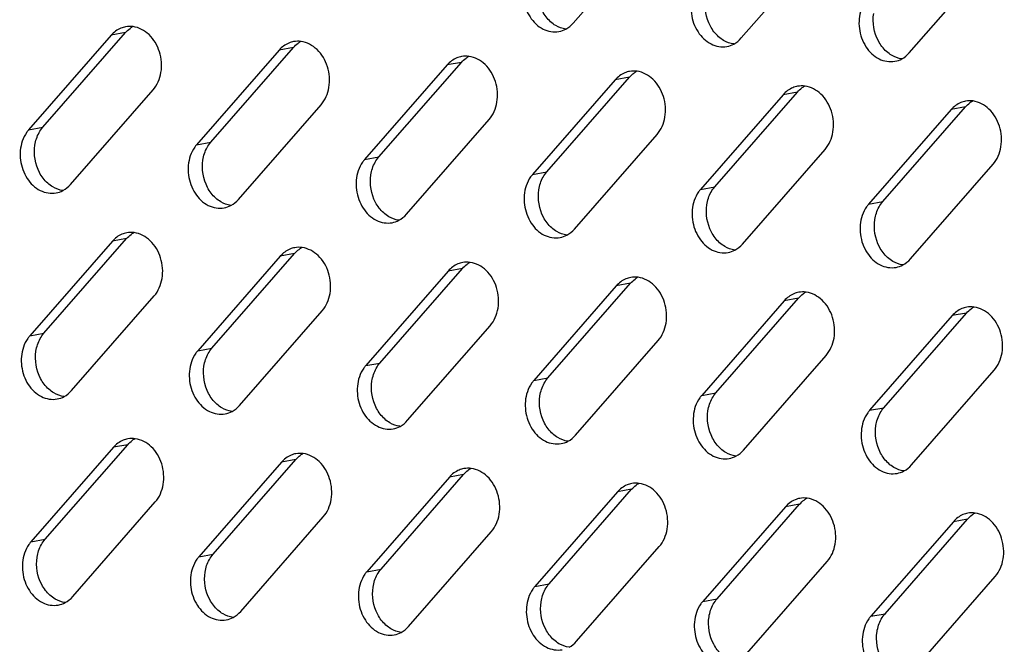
# Model space of a CAD drawing. Header units: millimetres. Extents: x 818 to 1412, y 141 to 561.
# Tile 39 of 86: x 1273.01 to 1283.17, y 279.14 to 285.58. Entities that reach past the tile are written whole.
import ezdxf

# ---------------------------------------------------------------- set-up
doc = ezdxf.new("R2010")
doc.units = ezdxf.units.MM
doc.header["$LTSCALE"] = 61.468
doc.layers.add('00_37_DXF_CONTINUOUS_LINE', color=7, linetype='CONTINUOUS')

msp = doc.modelspace()

# ---------------------------------------------------------------- linework, layer by layer
at = {"layer": '00_37_DXF_CONTINUOUS_LINE', "color": 7, "linetype": 'Continuous'}
for p, q in [((1278.7221, 285.5403), (1279.5745, 286.5161)), ((1280.4554, 285.3869), (1281.3078, 286.3627)), ((1282.1886, 285.2334), (1283.041, 286.2093)), ((1273.9544, 285.4157), (1273.102, 284.4398)), ((1273.249, 284.4667), (1274.1014, 285.4425)), ((1275.6877, 285.2622), (1274.8353, 284.2864)), ((1274.9822, 284.3133), (1275.8346, 285.2891)), ((1277.4209, 285.1088), (1276.5685, 284.133)), ((1276.7154, 284.1599), (1277.5678, 285.1357)), ((1279.1541, 284.9554), (1278.3017, 283.9796)), ((1278.4486, 284.0065), (1279.3011, 284.9823)), ((1273.5339, 283.876), (1274.3863, 284.8518)), ((1280.8873, 284.802), (1280.0349, 283.8262)), ((1280.1819, 283.853), (1281.0343, 284.8289)), ((1275.2671, 283.7226), (1276.1195, 284.6984)), ((1281.9151, 283.6996), (1282.7675, 284.6755)), ((1282.6205, 284.6486), (1281.7681, 283.6728)), ((1277.0003, 283.5691), (1277.8527, 284.545)), ((1278.7335, 283.4157), (1279.5859, 284.3916)), ((1280.4667, 283.2623), (1281.3191, 284.2381)), ((1282.2, 283.1089), (1283.0524, 284.0847)), ((1273.9658, 283.2911), (1273.1134, 282.3153)), ((1273.2604, 282.3422), (1274.1128, 283.318)), ((1275.6991, 283.1377), (1274.8466, 282.1619)), ((1274.9936, 282.1887), (1275.846, 283.1646)), ((1277.4323, 282.9843), (1276.5799, 282.0085)), ((1276.7268, 282.0353), (1277.5792, 283.0112)), ((1279.1655, 282.8309), (1278.3131, 281.855)), ((1278.46, 281.8819), (1279.3124, 282.8577)), ((1273.5453, 281.7514), (1274.3977, 282.7272)), ((1280.8987, 282.6774), (1280.0463, 281.7016)), ((1280.1933, 281.7285), (1281.0457, 282.7043)), ((1275.2785, 281.598), (1276.1309, 282.5738)), ((1282.6319, 282.524), (1281.7795, 281.5482)), ((1281.9265, 281.5751), (1282.7789, 282.5509)), ((1277.0117, 281.4446), (1277.8641, 282.4204)), ((1278.7449, 281.2912), (1279.5973, 282.267)), ((1280.4781, 281.1378), (1281.3305, 282.1136)), ((1282.2113, 280.9843), (1283.0638, 281.9602)), ((1273.9772, 281.1666), (1273.1248, 280.1907)), ((1273.2718, 280.2176), (1274.1242, 281.1934)), ((1275.7104, 281.0131), (1274.858, 280.0373)), ((1275.005, 280.0642), (1275.8574, 281.04)), ((1277.4437, 280.8597), (1276.5912, 279.8839)), ((1276.7382, 279.9108), (1277.5906, 280.8866)), ((1279.1769, 280.7063), (1278.3245, 279.7305)), ((1278.4714, 279.7574), (1279.3238, 280.7332)), ((1273.5567, 279.6269), (1274.4091, 280.6027)), ((1280.9101, 280.5529), (1280.0577, 279.5771)), ((1280.2046, 279.6039), (1281.057, 280.5798)), ((1275.2899, 279.4735), (1276.1423, 280.4493)), ((1282.6433, 280.3995), (1281.7909, 279.4237)), ((1281.9379, 279.4505), (1282.7903, 280.4264)), ((1277.0231, 279.32), (1277.8755, 280.2959)), ((1278.7563, 279.1666), (1279.6087, 280.1424)), ((1280.4895, 279.0132), (1281.3419, 279.989)), ((1282.2227, 278.8598), (1283.0751, 279.8356))]:
    msp.add_line(p, q, dxfattribs=at)
at = {"layer": '00_37_DXF_CONTINUOUS_LINE', "color": 9, "linetype": 'Continuous'}
for p, q in [((1274.1014, 285.4425), (1273.9544, 285.4157)), ((1275.8346, 285.2891), (1275.6877, 285.2622)), ((1277.5678, 285.1357), (1277.4209, 285.1088)), ((1279.3011, 284.9823), (1279.1541, 284.9554)), ((1281.0343, 284.8289), (1280.8873, 284.802)), ((1282.7675, 284.6755), (1282.6205, 284.6486)), ((1273.102, 284.4398), (1273.249, 284.4667)), ((1274.8353, 284.2864), (1274.9822, 284.3133)), ((1276.5685, 284.133), (1276.7154, 284.1599)), ((1278.3017, 283.9796), (1278.4486, 284.0065)), ((1280.0349, 283.8262), (1280.1819, 283.853)), ((1281.7681, 283.6728), (1281.9151, 283.6996)), ((1274.1128, 283.318), (1273.9658, 283.2911)), ((1275.846, 283.1646), (1275.6991, 283.1377)), ((1277.5792, 283.0112), (1277.4323, 282.9843)), ((1279.3124, 282.8577), (1279.1655, 282.8309)), ((1281.0457, 282.7043), (1280.8987, 282.6774)), ((1282.7789, 282.5509), (1282.6319, 282.524)), ((1273.1134, 282.3153), (1273.2604, 282.3422)), ((1274.8466, 282.1619), (1274.9936, 282.1887)), ((1276.5799, 282.0085), (1276.7268, 282.0353)), ((1278.3131, 281.855), (1278.46, 281.8819)), ((1280.0463, 281.7016), (1280.1933, 281.7285)), ((1281.7795, 281.5482), (1281.9265, 281.5751)), ((1274.1242, 281.1934), (1273.9772, 281.1666)), ((1275.8574, 281.04), (1275.7104, 281.0131)), ((1277.5906, 280.8866), (1277.4437, 280.8597)), ((1279.3238, 280.7332), (1279.1769, 280.7063)), ((1281.057, 280.5798), (1280.9101, 280.5529)), ((1282.7903, 280.4264), (1282.6433, 280.3995)), ((1273.1248, 280.1907), (1273.2718, 280.2176)), ((1274.858, 280.0373), (1275.005, 280.0642)), ((1276.5912, 279.8839), (1276.7382, 279.9108)), ((1278.3245, 279.7305), (1278.4714, 279.7574)), ((1280.0577, 279.5771), (1280.2046, 279.6039)), ((1281.7909, 279.4237), (1281.9379, 279.4505))]:
    msp.add_line(p, q, dxfattribs=at)
at = {"layer": '00_37_DXF_CONTINUOUS_LINE', "color": 7, "linetype": 'Continuous'}
for centre, radius, start, end in [((1274.1466, 285.264), 0.2425, 100.3442, 112.53238), ((1274.3028, 285.2729), 0.2628, 118.01184, 125.94505), ((1275.8798, 285.1106), 0.2425, 100.3442, 112.53238), ((1276.036, 285.1194), 0.2628, 118.01184, 125.94505), ((1277.613, 284.9572), 0.2425, 100.3442, 112.53238), ((1277.7692, 284.966), 0.2628, 118.01184, 125.94505), ((1279.3462, 284.8038), 0.2425, 100.3442, 112.53238), ((1279.5024, 284.8126), 0.2628, 118.01184, 125.94505), ((1281.0794, 284.6504), 0.2425, 100.3442, 112.53238), ((1281.2356, 284.6592), 0.2628, 118.01184, 125.94505), ((1282.8126, 284.497), 0.2425, 100.3442, 112.53238), ((1282.9688, 284.5058), 0.2628, 118.01184, 125.94505), ((1274.158, 283.1395), 0.2425, 100.3442, 112.53238), ((1274.3142, 283.1483), 0.2628, 118.01184, 125.94505), ((1275.8912, 282.9861), 0.2425, 100.3442, 112.53238), ((1276.0474, 282.9949), 0.2628, 118.01184, 125.94505), ((1277.6244, 282.8327), 0.2425, 100.3442, 112.53238), ((1277.7806, 282.8415), 0.2628, 118.01184, 125.94505), ((1279.3576, 282.6792), 0.2425, 100.3442, 112.53238), ((1279.5138, 282.6881), 0.2628, 118.01184, 125.94505), ((1281.0908, 282.5258), 0.2425, 100.3442, 112.53238), ((1281.247, 282.5346), 0.2628, 118.01184, 125.94505), ((1282.824, 282.3724), 0.2425, 100.3442, 112.53238), ((1282.9802, 282.3812), 0.2628, 118.01184, 125.94505), ((1274.1693, 281.0149), 0.2425, 100.3442, 112.53238), ((1274.3255, 281.0238), 0.2628, 118.01184, 125.94505), ((1275.9026, 280.8615), 0.2425, 100.3442, 112.53238), ((1276.0588, 280.8703), 0.2628, 118.01184, 125.94505), ((1277.6358, 280.7081), 0.2425, 100.3442, 112.53238), ((1277.792, 280.7169), 0.2628, 118.01184, 125.94505), ((1279.369, 280.5547), 0.2425, 100.3442, 112.53238), ((1279.5252, 280.5635), 0.2628, 118.01184, 125.94505), ((1281.1022, 280.4013), 0.2425, 100.3442, 112.53238), ((1281.2584, 280.4101), 0.2628, 118.01184, 125.94505), ((1282.8354, 280.2479), 0.2425, 100.3442, 112.53238), ((1282.9916, 280.2567), 0.2628, 118.01184, 125.94505)]:
    msp.add_arc(centre, radius, start, end, dxfattribs=at)
for points, knots in [([(1278.2249, 285.9886), (1278.2037, 285.9262), (1278.1927, 285.7885), (1278.2596, 285.6007), (1278.3953, 285.4658), (1278.5195, 285.4435), (1278.5736, 285.4533)], [0, 0, 0, 0, 0.2647435, 0.5327221, 0.779174, 1, 1, 1, 1]), ([(1279.9582, 285.8352), (1279.9369, 285.7728), (1279.9259, 285.6351), (1279.9929, 285.4473), (1280.1285, 285.3124), (1280.2527, 285.29), (1280.3068, 285.2999)], [0, 0, 0, 0, 0.2647435, 0.5327221, 0.779174, 1, 1, 1, 1]), ([(1281.6914, 285.6818), (1281.6701, 285.6194), (1281.6592, 285.4817), (1281.7261, 285.2939), (1281.8617, 285.159), (1281.9859, 285.1366), (1282.04, 285.1465)], [0, 0, 0, 0, 0.2647435, 0.5327221, 0.779174, 1, 1, 1, 1]), ([(1274.3863, 284.8518), (1274.4295, 284.9013), (1274.4856, 285.0352), (1274.4677, 285.2467), (1274.3641, 285.4284), (1274.2408, 285.496), (1274.18, 285.5043)], [0, 0, 0, 0, 0.2459406, 0.5121856, 0.7703219, 1, 1, 1, 1]), ([(1276.1195, 284.6984), (1276.1628, 284.7479), (1276.2189, 284.8818), (1276.2009, 285.0933), (1276.0973, 285.275), (1275.9741, 285.3426), (1275.9132, 285.3509)], [0, 0, 0, 0, 0.2459406, 0.5121856, 0.7703219, 1, 1, 1, 1]), ([(1277.8527, 284.545), (1277.896, 284.5945), (1277.9521, 284.7284), (1277.9341, 284.9399), (1277.8306, 285.1216), (1277.7073, 285.1892), (1277.6464, 285.1974)], [0, 0, 0, 0, 0.2459406, 0.5121856, 0.7703219, 1, 1, 1, 1]), ([(1279.5859, 284.3916), (1279.6292, 284.4411), (1279.6853, 284.5749), (1279.6673, 284.7865), (1279.5638, 284.9681), (1279.4405, 285.0357), (1279.3797, 285.044)], [0, 0, 0, 0, 0.2459406, 0.5121856, 0.7703219, 1, 1, 1, 1]), ([(1281.3191, 284.2381), (1281.3624, 284.2877), (1281.4185, 284.4215), (1281.4005, 284.6331), (1281.297, 284.8147), (1281.1737, 284.8823), (1281.1129, 284.8906)], [0, 0, 0, 0, 0.2459406, 0.5121856, 0.7703219, 1, 1, 1, 1]), ([(1283.0524, 284.0847), (1283.0956, 284.1342), (1283.1517, 284.2681), (1283.1338, 284.4797), (1283.0302, 284.6613), (1282.9069, 284.7289), (1282.8461, 284.7372)], [0, 0, 0, 0, 0.2459406, 0.5121856, 0.7703219, 1, 1, 1, 1]), ([(1273.102, 284.4398), (1273.095, 284.4317), (1273.0676, 284.3967), (1273.0476, 284.3562), (1273.0367, 284.3243)], [0, 0, 0, 0, 0.2415995, 1, 1, 1, 1]), ([(1273.0367, 284.3243), (1273.0154, 284.2619), (1273.0045, 284.1242), (1273.0714, 283.9364), (1273.207, 283.8015), (1273.3312, 283.7791), (1273.3853, 283.789)], [0, 0, 0, 0, 0.2647435, 0.5327221, 0.779174, 1, 1, 1, 1]), ([(1274.8353, 284.2864), (1274.8282, 284.2783), (1274.8008, 284.2433), (1274.7808, 284.2027), (1274.7699, 284.1709)], [0, 0, 0, 0, 0.2415995, 1, 1, 1, 1]), ([(1274.7699, 284.1709), (1274.7486, 284.1085), (1274.7377, 283.9708), (1274.8046, 283.783), (1274.9403, 283.6481), (1275.0644, 283.6257), (1275.1185, 283.6356)], [0, 0, 0, 0, 0.2647435, 0.5327221, 0.779174, 1, 1, 1, 1]), ([(1276.5685, 284.133), (1276.5614, 284.1249), (1276.534, 284.0899), (1276.514, 284.0493), (1276.5031, 284.0175)], [0, 0, 0, 0, 0.2415995, 1, 1, 1, 1]), ([(1276.5031, 284.0175), (1276.4818, 283.9551), (1276.4709, 283.8174), (1276.5378, 283.6296), (1276.6735, 283.4947), (1276.7976, 283.4723), (1276.8517, 283.4822)], [0, 0, 0, 0, 0.2647435, 0.5327221, 0.779174, 1, 1, 1, 1]), ([(1278.3017, 283.9796), (1278.2946, 283.9715), (1278.2673, 283.9365), (1278.2472, 283.8959), (1278.2363, 283.864)], [0, 0, 0, 0, 0.2415995, 1, 1, 1, 1]), ([(1278.2363, 283.864), (1278.215, 283.8017), (1278.2041, 283.664), (1278.271, 283.4762), (1278.4067, 283.3413), (1278.5309, 283.3189), (1278.585, 283.3288)], [0, 0, 0, 0, 0.2647435, 0.5327221, 0.779174, 1, 1, 1, 1]), ([(1280.0349, 283.8262), (1280.0278, 283.8181), (1280.0005, 283.7831), (1279.9804, 283.7425), (1279.9695, 283.7106)], [0, 0, 0, 0, 0.2415995, 1, 1, 1, 1]), ([(1279.9695, 283.7106), (1279.9483, 283.6482), (1279.9373, 283.5106), (1280.0042, 283.3227), (1280.1399, 283.1879), (1280.2641, 283.1655), (1280.3182, 283.1753)], [0, 0, 0, 0, 0.2647435, 0.5327221, 0.779174, 1, 1, 1, 1]), ([(1281.7681, 283.6728), (1281.7611, 283.6647), (1281.7337, 283.6296), (1281.7136, 283.5891), (1281.7028, 283.5572)], [0, 0, 0, 0, 0.2415995, 1, 1, 1, 1]), ([(1281.7028, 283.5572), (1281.6815, 283.4948), (1281.6705, 283.3572), (1281.7375, 283.1693), (1281.8731, 283.0344), (1281.9973, 283.0121), (1282.0514, 283.0219)], [0, 0, 0, 0, 0.2647435, 0.5327221, 0.779174, 1, 1, 1, 1]), ([(1274.3977, 282.7272), (1274.4409, 282.7768), (1274.497, 282.9106), (1274.4791, 283.1222), (1274.3755, 283.3038), (1274.2522, 283.3714), (1274.1914, 283.3797)], [0, 0, 0, 0, 0.2459406, 0.5121856, 0.7703219, 1, 1, 1, 1]), ([(1276.1309, 282.5738), (1276.1741, 282.6233), (1276.2302, 282.7572), (1276.2123, 282.9688), (1276.1087, 283.1504), (1275.9854, 283.218), (1275.9246, 283.2263)], [0, 0, 0, 0, 0.2459406, 0.5121856, 0.7703219, 1, 1, 1, 1]), ([(1277.8641, 282.4204), (1277.9074, 282.4699), (1277.9635, 282.6038), (1277.9455, 282.8154), (1277.8419, 282.997), (1277.7187, 283.0646), (1277.6578, 283.0729)], [0, 0, 0, 0, 0.2459406, 0.5121856, 0.7703219, 1, 1, 1, 1]), ([(1279.5973, 282.267), (1279.6406, 282.3165), (1279.6967, 282.4504), (1279.6787, 282.6619), (1279.5752, 282.8436), (1279.4519, 282.9112), (1279.391, 282.9195)], [0, 0, 0, 0, 0.2459406, 0.5121856, 0.7703219, 1, 1, 1, 1]), ([(1281.3305, 282.1136), (1281.3738, 282.1631), (1281.4299, 282.297), (1281.4119, 282.5085), (1281.3084, 282.6902), (1281.1851, 282.7578), (1281.1243, 282.7661)], [0, 0, 0, 0, 0.2459406, 0.5121856, 0.7703219, 1, 1, 1, 1]), ([(1283.0638, 281.9602), (1283.107, 282.0097), (1283.1631, 282.1436), (1283.1451, 282.3551), (1283.0416, 282.5368), (1282.9183, 282.6044), (1282.8575, 282.6126)], [0, 0, 0, 0, 0.2459406, 0.5121856, 0.7703219, 1, 1, 1, 1]), ([(1273.1134, 282.3153), (1273.1064, 282.3072), (1273.079, 282.2722), (1273.0589, 282.2316), (1273.0481, 282.1997)], [0, 0, 0, 0, 0.2415995, 1, 1, 1, 1]), ([(1273.0481, 282.1997), (1273.0268, 282.1373), (1273.0159, 281.9997), (1273.0828, 281.8118), (1273.2184, 281.677), (1273.3426, 281.6546), (1273.3967, 281.6645)], [0, 0, 0, 0, 0.2647435, 0.5327221, 0.779174, 1, 1, 1, 1]), ([(1274.8466, 282.1619), (1274.8396, 282.1538), (1274.8122, 282.1188), (1274.7922, 282.0782), (1274.7813, 282.0463)], [0, 0, 0, 0, 0.2415995, 1, 1, 1, 1]), ([(1274.7813, 282.0463), (1274.76, 281.9839), (1274.7491, 281.8463), (1274.816, 281.6584), (1274.9516, 281.5235), (1275.0758, 281.5012), (1275.1299, 281.511)], [0, 0, 0, 0, 0.2647435, 0.5327221, 0.779174, 1, 1, 1, 1]), ([(1276.5799, 282.0085), (1276.5728, 282.0004), (1276.5454, 281.9653), (1276.5254, 281.9248), (1276.5145, 281.8929)], [0, 0, 0, 0, 0.2415995, 1, 1, 1, 1]), ([(1276.5145, 281.8929), (1276.4932, 281.8305), (1276.4823, 281.6929), (1276.5492, 281.505), (1276.6849, 281.3701), (1276.809, 281.3478), (1276.8631, 281.3576)], [0, 0, 0, 0, 0.2647435, 0.5327221, 0.779174, 1, 1, 1, 1]), ([(1278.3131, 281.855), (1278.306, 281.847), (1278.2786, 281.8119), (1278.2586, 281.7714), (1278.2477, 281.7395)], [0, 0, 0, 0, 0.2415995, 1, 1, 1, 1]), ([(1278.2477, 281.7395), (1278.2264, 281.6771), (1278.2155, 281.5394), (1278.2824, 281.3516), (1278.4181, 281.2167), (1278.5422, 281.1944), (1278.5963, 281.2042)], [0, 0, 0, 0, 0.2647435, 0.5327221, 0.779174, 1, 1, 1, 1]), ([(1280.0463, 281.7016), (1280.0392, 281.6935), (1280.0119, 281.6585), (1279.9918, 281.6179), (1279.9809, 281.5861)], [0, 0, 0, 0, 0.2415995, 1, 1, 1, 1]), ([(1279.9809, 281.5861), (1279.9596, 281.5237), (1279.9487, 281.386), (1280.0156, 281.1982), (1280.1513, 281.0633), (1280.2755, 281.0409), (1280.3296, 281.0508)], [0, 0, 0, 0, 0.2647435, 0.5327221, 0.779174, 1, 1, 1, 1]), ([(1281.7795, 281.5482), (1281.7725, 281.5401), (1281.7451, 281.5051), (1281.725, 281.4645), (1281.7141, 281.4327)], [0, 0, 0, 0, 0.2415995, 1, 1, 1, 1]), ([(1281.7141, 281.4327), (1281.6929, 281.3703), (1281.6819, 281.2326), (1281.7489, 281.0448), (1281.8845, 280.9099), (1282.0087, 280.8875), (1282.0628, 280.8974)], [0, 0, 0, 0, 0.2647435, 0.5327221, 0.779174, 1, 1, 1, 1]), ([(1274.4091, 280.6027), (1274.4523, 280.6522), (1274.5084, 280.7861), (1274.4905, 280.9976), (1274.3869, 281.1793), (1274.2636, 281.2469), (1274.2028, 281.2552)], [0, 0, 0, 0, 0.2459406, 0.5121856, 0.7703219, 1, 1, 1, 1]), ([(1276.1423, 280.4493), (1276.1855, 280.4988), (1276.2416, 280.6327), (1276.2237, 280.8442), (1276.1201, 281.0259), (1275.9968, 281.0935), (1275.936, 281.1018)], [0, 0, 0, 0, 0.2459406, 0.5121856, 0.7703219, 1, 1, 1, 1]), ([(1277.8755, 280.2959), (1277.9187, 280.3454), (1277.9749, 280.4793), (1277.9569, 280.6908), (1277.8533, 280.8725), (1277.7301, 280.9401), (1277.6692, 280.9483)], [0, 0, 0, 0, 0.2459406, 0.5121856, 0.7703219, 1, 1, 1, 1]), ([(1279.6087, 280.1424), (1279.652, 280.192), (1279.7081, 280.3258), (1279.6901, 280.5374), (1279.5865, 280.719), (1279.4633, 280.7866), (1279.4024, 280.7949)], [0, 0, 0, 0, 0.2459406, 0.5121856, 0.7703219, 1, 1, 1, 1]), ([(1281.3419, 279.989), (1281.3852, 280.0386), (1281.4413, 280.1724), (1281.4233, 280.384), (1281.3198, 280.5656), (1281.1965, 280.6332), (1281.1356, 280.6415)], [0, 0, 0, 0, 0.2459406, 0.5121856, 0.7703219, 1, 1, 1, 1]), ([(1283.0751, 279.8356), (1283.1184, 279.8851), (1283.1745, 280.019), (1283.1565, 280.2306), (1283.053, 280.4122), (1282.9297, 280.4798), (1282.8689, 280.4881)], [0, 0, 0, 0, 0.2459406, 0.5121856, 0.7703219, 1, 1, 1, 1]), ([(1273.1248, 280.1907), (1273.1178, 280.1826), (1273.0904, 280.1476), (1273.0703, 280.1071), (1273.0595, 280.0752)], [0, 0, 0, 0, 0.2415995, 1, 1, 1, 1]), ([(1273.0595, 280.0752), (1273.0382, 280.0128), (1273.0272, 279.8751), (1273.0942, 279.6873), (1273.2298, 279.5524), (1273.354, 279.53), (1273.4081, 279.5399)], [0, 0, 0, 0, 0.2647435, 0.5327221, 0.779174, 1, 1, 1, 1]), ([(1274.858, 280.0373), (1274.851, 280.0292), (1274.8236, 279.9942), (1274.8035, 279.9536), (1274.7927, 279.9218)], [0, 0, 0, 0, 0.2415995, 1, 1, 1, 1]), ([(1274.7927, 279.9218), (1274.7714, 279.8594), (1274.7605, 279.7217), (1274.8274, 279.5339), (1274.963, 279.399), (1275.0872, 279.3766), (1275.1413, 279.3865)], [0, 0, 0, 0, 0.2647435, 0.5327221, 0.779174, 1, 1, 1, 1]), ([(1276.5912, 279.8839), (1276.5842, 279.8758), (1276.5568, 279.8408), (1276.5368, 279.8002), (1276.5259, 279.7684)], [0, 0, 0, 0, 0.2415995, 1, 1, 1, 1]), ([(1276.5259, 279.7684), (1276.5046, 279.706), (1276.4937, 279.5683), (1276.5606, 279.3805), (1276.6962, 279.2456), (1276.8204, 279.2232), (1276.8745, 279.2331)], [0, 0, 0, 0, 0.2647435, 0.5327221, 0.779174, 1, 1, 1, 1]), ([(1278.3245, 279.7305), (1278.3174, 279.7224), (1278.29, 279.6874), (1278.27, 279.6468), (1278.2591, 279.6149)], [0, 0, 0, 0, 0.2415995, 1, 1, 1, 1]), ([(1278.2591, 279.6149), (1278.2378, 279.5526), (1278.2269, 279.4149), (1278.2938, 279.2271), (1278.4295, 279.0922), (1278.5536, 279.0698), (1278.6077, 279.0797)], [0, 0, 0, 0, 0.2647435, 0.5327221, 0.779174, 1, 1, 1, 1]), ([(1280.0577, 279.5771), (1280.0506, 279.569), (1280.0232, 279.534), (1280.0032, 279.4934), (1279.9923, 279.4615)], [0, 0, 0, 0, 0.2415995, 1, 1, 1, 1]), ([(1279.9923, 279.4615), (1279.971, 279.3991), (1279.9601, 279.2615), (1280.027, 279.0736), (1280.1627, 278.9387), (1280.2869, 278.9164), (1280.3409, 278.9262)], [0, 0, 0, 0, 0.2647435, 0.5327221, 0.779174, 1, 1, 1, 1]), ([(1281.7909, 279.4237), (1281.7838, 279.4156), (1281.7565, 279.3805), (1281.7364, 279.34), (1281.7255, 279.3081)], [0, 0, 0, 0, 0.2415995, 1, 1, 1, 1]), ([(1281.7255, 279.3081), (1281.7042, 279.2457), (1281.6933, 279.1081), (1281.7602, 278.9202), (1281.8959, 278.7853), (1282.0201, 278.763), (1282.0742, 278.7728)], [0, 0, 0, 0, 0.2647435, 0.5327221, 0.779174, 1, 1, 1, 1])]:
    msp.add_open_spline(points, degree=3, knots=knots, dxfattribs=at)
for points in [[(1280.136, 285.5101), (1280.0913, 285.5945), (1280.0736, 285.6982), (1280.0882, 285.7925)], [(1278.4873, 285.554), (1278.453, 285.5847), (1278.4244, 285.6227), (1278.4028, 285.6635)], [(1281.8692, 285.3567), (1281.8245, 285.441), (1281.8068, 285.5447), (1281.8214, 285.6391)], [(1274.0536, 285.488), (1274.0158, 285.4724), (1273.9814, 285.4465), (1273.9544, 285.4157)], [(1274.1014, 285.4425), (1274.1154, 285.4586), (1274.1313, 285.4732), (1274.1485, 285.4856)], [(1274.18, 285.5043), (1274.1546, 285.5077), (1274.1283, 285.5072), (1274.103, 285.5026)], [(1278.5399, 285.5152), (1278.5212, 285.5263), (1278.5035, 285.5394), (1278.4873, 285.554)], [(1278.6437, 285.4785), (1278.6073, 285.4835), (1278.5715, 285.4966), (1278.5399, 285.5152)], [(1278.5736, 285.4533), (1278.5982, 285.4578), (1278.6223, 285.4663), (1278.6444, 285.478)], [(1278.6444, 285.478), (1278.6737, 285.4936), (1278.7003, 285.5153), (1278.7221, 285.5403)], [(1280.2205, 285.4005), (1280.1862, 285.4313), (1280.1576, 285.4693), (1280.136, 285.5101)], [(1280.2731, 285.3618), (1280.2544, 285.3729), (1280.2367, 285.386), (1280.2205, 285.4005)], [(1280.3769, 285.3251), (1280.3405, 285.33), (1280.3047, 285.3432), (1280.2731, 285.3618)], [(1280.3776, 285.3246), (1280.4069, 285.3402), (1280.4335, 285.3618), (1280.4554, 285.3869)], [(1275.7868, 285.3346), (1275.749, 285.3189), (1275.7146, 285.2931), (1275.6877, 285.2622)], [(1275.8346, 285.2891), (1275.8486, 285.3051), (1275.8645, 285.3197), (1275.8817, 285.3322)], [(1275.9132, 285.3509), (1275.8878, 285.3543), (1275.8615, 285.3538), (1275.8362, 285.3492)], [(1280.3068, 285.2999), (1280.3314, 285.3044), (1280.3555, 285.3129), (1280.3776, 285.3246)], [(1281.9537, 285.2471), (1281.9194, 285.2779), (1281.8908, 285.3159), (1281.8692, 285.3567)], [(1277.5201, 285.1812), (1277.4823, 285.1655), (1277.4478, 285.1397), (1277.4209, 285.1088)], [(1277.5678, 285.1357), (1277.5818, 285.1517), (1277.5977, 285.1663), (1277.6149, 285.1788)], [(1277.6464, 285.1974), (1277.621, 285.2009), (1277.5947, 285.2004), (1277.5695, 285.1958)], [(1282.0064, 285.2084), (1281.9876, 285.2195), (1281.9699, 285.2326), (1281.9537, 285.2471)], [(1282.1101, 285.1717), (1282.0738, 285.1766), (1282.038, 285.1898), (1282.0064, 285.2084)], [(1282.04, 285.1465), (1282.0646, 285.151), (1282.0887, 285.1594), (1282.1108, 285.1712)], [(1282.1108, 285.1712), (1282.1401, 285.1868), (1282.1667, 285.2084), (1282.1886, 285.2334)], [(1279.2533, 285.0278), (1279.2155, 285.0121), (1279.181, 284.9862), (1279.1541, 284.9554)], [(1279.3011, 284.9823), (1279.315, 284.9983), (1279.3309, 285.0129), (1279.3481, 285.0254)], [(1279.3797, 285.044), (1279.3542, 285.0475), (1279.3279, 285.047), (1279.3027, 285.0424)], [(1280.9865, 284.8744), (1280.9487, 284.8587), (1280.9142, 284.8328), (1280.8873, 284.802)], [(1281.0343, 284.8289), (1281.0483, 284.8449), (1281.0641, 284.8595), (1281.0813, 284.872)], [(1281.1129, 284.8906), (1281.0874, 284.8941), (1281.0611, 284.8936), (1281.0359, 284.889)], [(1282.7197, 284.721), (1282.6819, 284.7053), (1282.6475, 284.6794), (1282.6205, 284.6486)], [(1282.7675, 284.6755), (1282.7815, 284.6915), (1282.7973, 284.7061), (1282.8146, 284.7186)], [(1282.8461, 284.7372), (1282.8207, 284.7407), (1282.7944, 284.7401), (1282.7691, 284.7355)], [(1273.2106, 284.4118), (1273.2215, 284.4313), (1273.2343, 284.4499), (1273.249, 284.4667)], [(1273.1667, 284.2816), (1273.1737, 284.3269), (1273.1882, 284.3719), (1273.2106, 284.4118)], [(1273.2145, 283.9992), (1273.1698, 284.0836), (1273.1521, 284.1873), (1273.1667, 284.2816)], [(1274.8999, 284.1282), (1274.9069, 284.1735), (1274.9215, 284.2184), (1274.9438, 284.2584)], [(1274.9438, 284.2584), (1274.9547, 284.2779), (1274.9675, 284.2965), (1274.9822, 284.3133)], [(1276.677, 284.105), (1276.6879, 284.1245), (1276.7007, 284.1431), (1276.7154, 284.1599)], [(1274.9477, 283.8458), (1274.903, 283.9301), (1274.8853, 284.0338), (1274.8999, 284.1282)], [(1276.6331, 283.9748), (1276.6401, 284.0201), (1276.6547, 284.065), (1276.677, 284.105)], [(1273.299, 283.8896), (1273.2647, 283.9204), (1273.2361, 283.9584), (1273.2145, 283.9992)], [(1276.681, 283.6923), (1276.6363, 283.7767), (1276.6186, 283.8804), (1276.6331, 283.9748)], [(1278.3663, 283.8214), (1278.3733, 283.8667), (1278.3879, 283.9116), (1278.4102, 283.9516)], [(1278.4102, 283.9516), (1278.4211, 283.9711), (1278.434, 283.9896), (1278.4486, 284.0065)], [(1273.3517, 283.8509), (1273.3329, 283.862), (1273.3153, 283.8751), (1273.299, 283.8896)], [(1273.4554, 283.8142), (1273.4191, 283.8191), (1273.3833, 283.8323), (1273.3517, 283.8509)], [(1273.4561, 283.8137), (1273.4854, 283.8293), (1273.512, 283.851), (1273.5339, 283.876)], [(1275.0323, 283.7362), (1274.9979, 283.767), (1274.9693, 283.805), (1274.9477, 283.8458)], [(1280.1434, 283.7982), (1280.1543, 283.8177), (1280.1672, 283.8362), (1280.1819, 283.853)], [(1273.3853, 283.789), (1273.4099, 283.7935), (1273.434, 283.802), (1273.4561, 283.8137)], [(1275.0849, 283.6975), (1275.0661, 283.7086), (1275.0485, 283.7217), (1275.0323, 283.7362)], [(1278.4142, 283.5389), (1278.3695, 283.6233), (1278.3518, 283.727), (1278.3663, 283.8214)], [(1280.0995, 283.668), (1280.1065, 283.7132), (1280.1211, 283.7582), (1280.1434, 283.7982)], [(1275.1886, 283.6608), (1275.1523, 283.6657), (1275.1165, 283.6789), (1275.0849, 283.6975)], [(1275.1185, 283.6356), (1275.1431, 283.6401), (1275.1673, 283.6485), (1275.1893, 283.6603)], [(1275.1893, 283.6603), (1275.2187, 283.6759), (1275.2453, 283.6975), (1275.2671, 283.7226)], [(1276.7655, 283.5828), (1276.7311, 283.6136), (1276.7025, 283.6516), (1276.681, 283.6923)], [(1280.1474, 283.3855), (1280.1027, 283.4699), (1280.085, 283.5736), (1280.0995, 283.668)], [(1281.8328, 283.5146), (1281.8397, 283.5598), (1281.8543, 283.6048), (1281.8767, 283.6448)], [(1281.8767, 283.6448), (1281.8876, 283.6642), (1281.9004, 283.6828), (1281.9151, 283.6996)], [(1276.8181, 283.5441), (1276.7993, 283.5552), (1276.7817, 283.5683), (1276.7655, 283.5828)], [(1276.9219, 283.5074), (1276.8855, 283.5123), (1276.8497, 283.5255), (1276.8181, 283.5441)], [(1276.9225, 283.5069), (1276.9519, 283.5225), (1276.9785, 283.5441), (1277.0003, 283.5691)], [(1278.4987, 283.4294), (1278.4644, 283.4602), (1278.4358, 283.4982), (1278.4142, 283.5389)], [(1276.8517, 283.4822), (1276.8763, 283.4867), (1276.9005, 283.4951), (1276.9225, 283.5069)], [(1281.8806, 283.2321), (1281.8359, 283.3165), (1281.8182, 283.4202), (1281.8328, 283.5146)], [(1274.065, 283.3635), (1274.0272, 283.3478), (1273.9928, 283.3219), (1273.9658, 283.2911)], [(1274.1128, 283.318), (1274.1268, 283.334), (1274.1426, 283.3486), (1274.1599, 283.3611)], [(1274.1914, 283.3797), (1274.166, 283.3832), (1274.1397, 283.3827), (1274.1144, 283.3781)], [(1278.5513, 283.3907), (1278.5325, 283.4017), (1278.5149, 283.4149), (1278.4987, 283.4294)], [(1278.6551, 283.354), (1278.6187, 283.3589), (1278.5829, 283.372), (1278.5513, 283.3907)], [(1278.585, 283.3288), (1278.6095, 283.3332), (1278.6337, 283.3417), (1278.6558, 283.3535)], [(1278.6558, 283.3535), (1278.6851, 283.369), (1278.7117, 283.3907), (1278.7335, 283.4157)], [(1280.2319, 283.276), (1280.1976, 283.3068), (1280.169, 283.3448), (1280.1474, 283.3855)], [(1275.9246, 283.2263), (1275.8992, 283.2298), (1275.8729, 283.2293), (1275.8476, 283.2247)], [(1280.2845, 283.2373), (1280.2658, 283.2483), (1280.2481, 283.2614), (1280.2319, 283.276)], [(1280.3883, 283.2006), (1280.3519, 283.2055), (1280.3161, 283.2186), (1280.2845, 283.2373)], [(1280.389, 283.2), (1280.4183, 283.2156), (1280.4449, 283.2373), (1280.4667, 283.2623)], [(1281.9651, 283.1226), (1281.9308, 283.1534), (1281.9022, 283.1913), (1281.8806, 283.2321)], [(1275.7982, 283.2101), (1275.7604, 283.1944), (1275.726, 283.1685), (1275.6991, 283.1377)], [(1275.846, 283.1646), (1275.86, 283.1806), (1275.8759, 283.1952), (1275.8931, 283.2077)], [(1280.3182, 283.1753), (1280.3428, 283.1798), (1280.3669, 283.1883), (1280.389, 283.2)], [(1277.5315, 283.0567), (1277.4936, 283.041), (1277.4592, 283.0151), (1277.4323, 282.9843)], [(1277.5792, 283.0112), (1277.5932, 283.0272), (1277.6091, 283.0418), (1277.6263, 283.0543)], [(1277.6578, 283.0729), (1277.6324, 283.0764), (1277.6061, 283.0758), (1277.5808, 283.0712)], [(1282.0177, 283.0838), (1281.999, 283.0949), (1281.9813, 283.108), (1281.9651, 283.1226)], [(1282.1215, 283.0471), (1282.0852, 283.0521), (1282.0493, 283.0652), (1282.0177, 283.0838)], [(1282.0514, 283.0219), (1282.076, 283.0264), (1282.1001, 283.0349), (1282.1222, 283.0466)], [(1282.1222, 283.0466), (1282.1515, 283.0622), (1282.1781, 283.0839), (1282.2, 283.1089)], [(1279.391, 282.9195), (1279.3656, 282.9229), (1279.3393, 282.9224), (1279.3141, 282.9178)], [(1279.2647, 282.9033), (1279.2269, 282.8876), (1279.1924, 282.8617), (1279.1655, 282.8309)], [(1279.3124, 282.8577), (1279.3264, 282.8738), (1279.3423, 282.8884), (1279.3595, 282.9008)], [(1280.9979, 282.7498), (1280.9601, 282.7341), (1280.9256, 282.7083), (1280.8987, 282.6774)], [(1281.0457, 282.7043), (1281.0597, 282.7203), (1281.0755, 282.7349), (1281.0927, 282.7474)], [(1281.1243, 282.7661), (1281.0988, 282.7695), (1281.0725, 282.769), (1281.0473, 282.7644)], [(1282.7311, 282.5964), (1282.6933, 282.5807), (1282.6588, 282.5549), (1282.6319, 282.524)], [(1282.7789, 282.5509), (1282.7929, 282.5669), (1282.8087, 282.5815), (1282.826, 282.594)], [(1282.8575, 282.6126), (1282.832, 282.6161), (1282.8057, 282.6156), (1282.7805, 282.611)], [(1273.222, 282.2873), (1273.2329, 282.3068), (1273.2457, 282.3253), (1273.2604, 282.3422)], [(1273.1781, 282.1571), (1273.1851, 282.2024), (1273.1996, 282.2473), (1273.222, 282.2873)], [(1273.2259, 281.8746), (1273.1812, 281.959), (1273.1635, 282.0627), (1273.1781, 282.1571)], [(1274.9113, 282.0037), (1274.9183, 282.0489), (1274.9328, 282.0939), (1274.9552, 282.1339)], [(1274.9552, 282.1339), (1274.9661, 282.1534), (1274.9789, 282.1719), (1274.9936, 282.1887)], [(1276.6884, 281.9805), (1276.6993, 281.9999), (1276.7121, 282.0185), (1276.7268, 282.0353)], [(1274.9591, 281.7212), (1274.9144, 281.8056), (1274.8967, 281.9093), (1274.9113, 282.0037)], [(1276.6445, 281.8503), (1276.6515, 281.8955), (1276.6661, 281.9405), (1276.6884, 281.9805)], [(1273.3104, 281.7651), (1273.2761, 281.7959), (1273.2475, 281.8339), (1273.2259, 281.8746)], [(1276.6923, 281.5678), (1276.6476, 281.6522), (1276.63, 281.7559), (1276.6445, 281.8503)], [(1278.3777, 281.6968), (1278.3847, 281.7421), (1278.3993, 281.7871), (1278.4216, 281.827)], [(1278.4216, 281.827), (1278.4325, 281.8465), (1278.4453, 281.8651), (1278.46, 281.8819)], [(1273.3631, 281.7264), (1273.3443, 281.7374), (1273.3266, 281.7506), (1273.3104, 281.7651)], [(1273.4668, 281.6897), (1273.4305, 281.6946), (1273.3947, 281.7077), (1273.3631, 281.7264)], [(1273.4675, 281.6891), (1273.4968, 281.7047), (1273.5234, 281.7264), (1273.5453, 281.7514)], [(1275.0436, 281.6117), (1275.0093, 281.6425), (1274.9807, 281.6805), (1274.9591, 281.7212)], [(1280.1548, 281.6736), (1280.1657, 281.6931), (1280.1786, 281.7117), (1280.1933, 281.7285)], [(1273.3967, 281.6645), (1273.4213, 281.6689), (1273.4454, 281.6774), (1273.4675, 281.6891)], [(1275.0963, 281.573), (1275.0775, 281.584), (1275.0599, 281.5971), (1275.0436, 281.6117)], [(1278.4256, 281.4144), (1278.3809, 281.4988), (1278.3632, 281.6025), (1278.3777, 281.6968)], [(1280.1109, 281.5434), (1280.1179, 281.5887), (1280.1325, 281.6336), (1280.1548, 281.6736)], [(1275.2, 281.5362), (1275.1637, 281.5412), (1275.1279, 281.5543), (1275.0963, 281.573)], [(1275.1299, 281.511), (1275.1545, 281.5155), (1275.1786, 281.524), (1275.2007, 281.5357)], [(1275.2007, 281.5357), (1275.23, 281.5513), (1275.2566, 281.573), (1275.2785, 281.598)], [(1276.7769, 281.4583), (1276.7425, 281.4891), (1276.7139, 281.527), (1276.6923, 281.5678)], [(1280.1588, 281.261), (1280.1141, 281.3454), (1280.0964, 281.4491), (1280.1109, 281.5434)], [(1281.8442, 281.39), (1281.8511, 281.4353), (1281.8657, 281.4802), (1281.888, 281.5202)], [(1281.888, 281.5202), (1281.8989, 281.5397), (1281.9118, 281.5583), (1281.9265, 281.5751)], [(1276.8295, 281.4195), (1276.8107, 281.4306), (1276.7931, 281.4437), (1276.7769, 281.4583)], [(1276.9332, 281.3828), (1276.8969, 281.3878), (1276.8611, 281.4009), (1276.8295, 281.4195)], [(1276.9339, 281.3823), (1276.9633, 281.3979), (1276.9899, 281.4196), (1277.0117, 281.4446)], [(1278.5101, 281.3049), (1278.4757, 281.3356), (1278.4471, 281.3736), (1278.4256, 281.4144)], [(1276.8631, 281.3576), (1276.8877, 281.3621), (1276.9119, 281.3706), (1276.9339, 281.3823)], [(1278.5627, 281.2661), (1278.5439, 281.2772), (1278.5263, 281.2903), (1278.5101, 281.3049)], [(1281.892, 281.1075), (1281.8473, 281.1919), (1281.8296, 281.2956), (1281.8442, 281.39)], [(1274.0764, 281.2389), (1274.0386, 281.2233), (1274.0041, 281.1974), (1273.9772, 281.1666)], [(1274.1242, 281.1934), (1274.1382, 281.2095), (1274.154, 281.2241), (1274.1713, 281.2365)], [(1274.2028, 281.2552), (1274.1773, 281.2586), (1274.151, 281.2581), (1274.1258, 281.2535)], [(1278.6665, 281.2294), (1278.6301, 281.2344), (1278.5943, 281.2475), (1278.5627, 281.2661)], [(1278.5963, 281.2042), (1278.6209, 281.2087), (1278.6451, 281.2172), (1278.6671, 281.2289)], [(1278.6671, 281.2289), (1278.6965, 281.2445), (1278.7231, 281.2662), (1278.7449, 281.2912)], [(1280.2433, 281.1514), (1280.209, 281.1822), (1280.1804, 281.2202), (1280.1588, 281.261)], [(1275.936, 281.1018), (1275.9106, 281.1052), (1275.8843, 281.1047), (1275.859, 281.1001)], [(1280.2959, 281.1127), (1280.2772, 281.1238), (1280.2595, 281.1369), (1280.2433, 281.1514)], [(1280.3997, 281.076), (1280.3633, 281.0809), (1280.3275, 281.0941), (1280.2959, 281.1127)], [(1280.4004, 281.0755), (1280.4297, 281.0911), (1280.4563, 281.1127), (1280.4781, 281.1378)], [(1281.9765, 280.998), (1281.9422, 281.0288), (1281.9136, 281.0668), (1281.892, 281.1075)], [(1275.8096, 281.0855), (1275.7718, 281.0698), (1275.7374, 281.044), (1275.7104, 281.0131)], [(1275.8574, 281.04), (1275.8714, 281.056), (1275.8872, 281.0706), (1275.9045, 281.0831)], [(1280.3296, 281.0508), (1280.3542, 281.0553), (1280.3783, 281.0637), (1280.4004, 281.0755)], [(1282.0291, 280.9593), (1282.0104, 280.9704), (1281.9927, 280.9835), (1281.9765, 280.998)], [(1277.5428, 280.9321), (1277.505, 280.9164), (1277.4706, 280.8906), (1277.4437, 280.8597)], [(1277.5906, 280.8866), (1277.6046, 280.9026), (1277.6205, 280.9172), (1277.6377, 280.9297)], [(1277.6692, 280.9483), (1277.6438, 280.9518), (1277.6175, 280.9513), (1277.5922, 280.9467)], [(1282.1329, 280.9226), (1282.0965, 280.9275), (1282.0607, 280.9407), (1282.0291, 280.9593)], [(1282.0628, 280.8974), (1282.0874, 280.9019), (1282.1115, 280.9103), (1282.1336, 280.9221)], [(1282.1336, 280.9221), (1282.1629, 280.9377), (1282.1895, 280.9593), (1282.2113, 280.9843)], [(1279.4024, 280.7949), (1279.377, 280.7984), (1279.3507, 280.7979), (1279.3254, 280.7933)], [(1279.2761, 280.7787), (1279.2382, 280.763), (1279.2038, 280.7371), (1279.1769, 280.7063)], [(1279.3238, 280.7332), (1279.3378, 280.7492), (1279.3537, 280.7638), (1279.3709, 280.7763)], [(1281.0093, 280.6253), (1280.9715, 280.6096), (1280.937, 280.5837), (1280.9101, 280.5529)], [(1281.057, 280.5798), (1281.071, 280.5958), (1281.0869, 280.6104), (1281.1041, 280.6229)], [(1281.1356, 280.6415), (1281.1102, 280.645), (1281.0839, 280.6445), (1281.0587, 280.6399)], [(1282.8689, 280.4881), (1282.8434, 280.4916), (1282.8171, 280.491), (1282.7919, 280.4864)], [(1282.7425, 280.4719), (1282.7047, 280.4562), (1282.6702, 280.4303), (1282.6433, 280.3995)], [(1282.7903, 280.4264), (1282.8043, 280.4424), (1282.8201, 280.457), (1282.8373, 280.4695)], [(1273.2334, 280.1627), (1273.2442, 280.1822), (1273.2571, 280.2008), (1273.2718, 280.2176)], [(1273.1895, 280.0325), (1273.1964, 280.0778), (1273.211, 280.1228), (1273.2334, 280.1627)], [(1273.2373, 279.7501), (1273.1926, 279.8345), (1273.1749, 279.9382), (1273.1895, 280.0325)], [(1274.9227, 279.8791), (1274.9297, 279.9244), (1274.9442, 279.9693), (1274.9666, 280.0093)], [(1274.9666, 280.0093), (1274.9775, 280.0288), (1274.9903, 280.0474), (1275.005, 280.0642)], [(1274.9705, 279.5967), (1274.9258, 279.681), (1274.9081, 279.7847), (1274.9227, 279.8791)], [(1276.6998, 279.8559), (1276.7107, 279.8754), (1276.7235, 279.894), (1276.7382, 279.9108)], [(1276.6559, 279.7257), (1276.6629, 279.771), (1276.6774, 279.8159), (1276.6998, 279.8559)], [(1273.3218, 279.6405), (1273.2875, 279.6713), (1273.2589, 279.7093), (1273.2373, 279.7501)], [(1276.7037, 279.4432), (1276.659, 279.5276), (1276.6413, 279.6313), (1276.6559, 279.7257)], [(1278.3891, 279.5723), (1278.3961, 279.6176), (1278.4107, 279.6625), (1278.433, 279.7025)], [(1278.433, 279.7025), (1278.4439, 279.722), (1278.4567, 279.7405), (1278.4714, 279.7574)], [(1273.3744, 279.6018), (1273.3557, 279.6129), (1273.338, 279.626), (1273.3218, 279.6405)], [(1273.4782, 279.5651), (1273.4418, 279.57), (1273.406, 279.5832), (1273.3744, 279.6018)], [(1273.4789, 279.5646), (1273.5082, 279.5802), (1273.5348, 279.6019), (1273.5567, 279.6269)], [(1275.055, 279.4871), (1275.0207, 279.5179), (1274.9921, 279.5559), (1274.9705, 279.5967)], [(1278.4369, 279.2898), (1278.3922, 279.3742), (1278.3746, 279.4779), (1278.3891, 279.5723)], [(1280.1662, 279.5491), (1280.1771, 279.5686), (1280.1899, 279.5871), (1280.2046, 279.6039)], [(1273.4081, 279.5399), (1273.4327, 279.5444), (1273.4568, 279.5529), (1273.4789, 279.5646)], [(1275.1077, 279.4484), (1275.0889, 279.4595), (1275.0712, 279.4726), (1275.055, 279.4871)], [(1275.2121, 279.4112), (1275.2414, 279.4268), (1275.268, 279.4484), (1275.2899, 279.4735)], [(1280.1223, 279.4189), (1280.1293, 279.4641), (1280.1439, 279.5091), (1280.1662, 279.5491)], [(1275.2114, 279.4117), (1275.1751, 279.4166), (1275.1393, 279.4298), (1275.1077, 279.4484)], [(1275.1413, 279.3865), (1275.1659, 279.391), (1275.19, 279.3994), (1275.2121, 279.4112)], [(1276.7882, 279.3337), (1276.7539, 279.3645), (1276.7253, 279.4025), (1276.7037, 279.4432)], [(1280.1702, 279.1364), (1280.1255, 279.2208), (1280.1078, 279.3245), (1280.1223, 279.4189)], [(1281.8555, 279.2655), (1281.8625, 279.3107), (1281.8771, 279.3557), (1281.8994, 279.3957)], [(1281.8994, 279.3957), (1281.9103, 279.4151), (1281.9232, 279.4337), (1281.9379, 279.4505)], [(1276.8409, 279.295), (1276.8221, 279.3061), (1276.8045, 279.3192), (1276.7882, 279.3337)], [(1276.9446, 279.2583), (1276.9083, 279.2632), (1276.8725, 279.2764), (1276.8409, 279.295)], [(1276.9453, 279.2578), (1276.9746, 279.2734), (1277.0012, 279.295), (1277.0231, 279.32)], [(1278.5215, 279.1803), (1278.4871, 279.2111), (1278.4585, 279.2491), (1278.4369, 279.2898)], [(1281.9034, 278.983), (1281.8587, 279.0674), (1281.841, 279.1711), (1281.8555, 279.2655)], [(1276.8745, 279.2331), (1276.8991, 279.2376), (1276.9233, 279.246), (1276.9453, 279.2578)], [(1278.5741, 279.1416), (1278.5553, 279.1526), (1278.5377, 279.1658), (1278.5215, 279.1803)], [(1278.6785, 279.1044), (1278.7079, 279.1199), (1278.7345, 279.1416), (1278.7563, 279.1666)], [(1278.6778, 279.1049), (1278.6415, 279.1098), (1278.6057, 279.1229), (1278.5741, 279.1416)], [(1280.2547, 279.0269), (1280.2203, 279.0577), (1280.1917, 279.0957), (1280.1702, 279.1364)]]:
    msp.add_open_spline(points, degree=3, dxfattribs=at)

doc.saveas('drawing.dxf')
